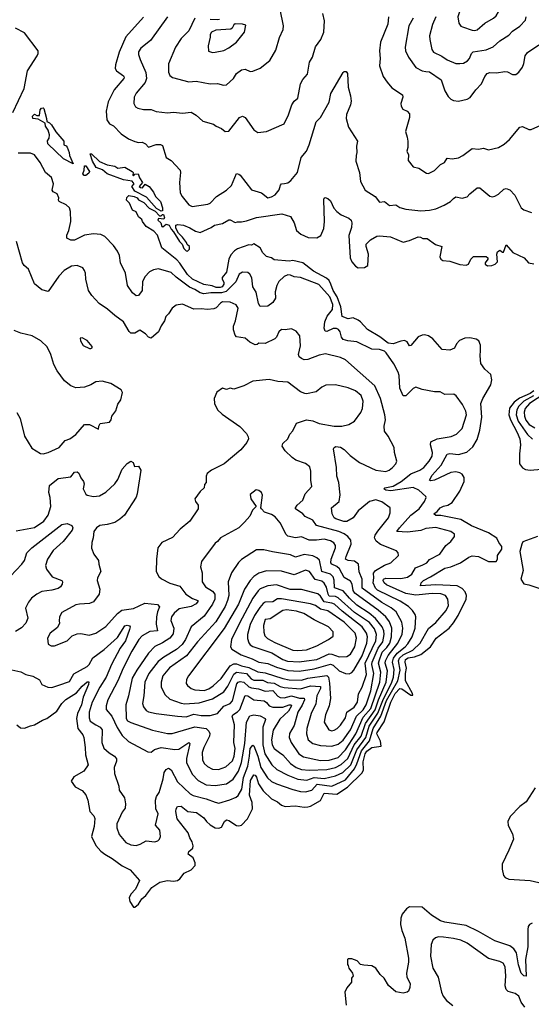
# Model space of a CAD drawing. Extents: x 1921360 to 2014538, y 768294 to 907744.
# Tile 112 of 256: x 1927788 to 1931865, y 801608 to 809453. Entities that reach past the tile are written whole.
import ezdxf

# ---------------------------------------------------------------- set-up
doc = ezdxf.new("R2010")
doc.units = 0

msp = doc.modelspace()

# ---------------------------------------------------------------- linework, layer by layer
at = {"layer": '0CON10XD'}
for points in [[(1931415, 809366), (1931435, 809372), (1931494.6, 809425.4), (1931565, 809464.3), (1931585, 809484), (1931602.9, 809515), (1931610.6, 809555), (1931607, 809647), (1931575, 809686.7), (1931555, 809700), (1931415, 809702.5), (1931358, 809682), (1931314.4, 809645), (1931303.2, 809546.8), (1931280, 809475), (1931287, 809427), (1931303, 809403), (1931315.9, 809395.9), (1931395, 809369.2), (1931415, 809366)], [(1928965, 809475.6), (1928831.3, 809288.7), (1928752.8, 809227.2), (1928733.7, 809196.3), (1928734.4, 809175), (1928747.8, 809135), (1928792.6, 809032.6), (1928799.5, 808985), (1928787.9, 808952.1), (1928715, 808869.2), (1928700.9, 808835), (1928696.7, 808785), (1928710.2, 808760.2), (1928729.4, 808749.4), (1928775, 808738.9), (1928835, 808738.6), (1928875, 808722.5), (1928965, 808710.8), (1929012.5, 808717.5), (1929085, 808708.9), (1929155, 808716), (1929195, 808693.8), (1929246.7, 808645), (1929331.4, 808621.4), (1929355, 808606.2), (1929395, 808587.5), (1929425, 808562), (1929455, 808564.3), (1929540, 808675), (1929565, 808684.2), (1929585, 808674), (1929655, 808575.6), (1929685, 808555.6), (1929755, 808562.5), (1929895.6, 808624.4), (1929929.2, 808695), (1929956.2, 808775), (1929976.1, 808803.9), (1930005, 808827.5), (1930025, 808942.5), (1930043.2, 808976.8), (1930081.7, 809018.3), (1930097.1, 809115), (1930121.4, 809155), (1930145, 809237.5), (1930187.1, 809295), (1930211.4, 809355), (1930218.5, 809445), (1930203.3, 809503.3)], [(1929412.3, 808932.3), (1929435, 808933.8), (1929491.2, 808985), (1929515, 809024), (1929555.8, 809054.2), (1929585, 809059.2), (1929625, 809040), (1929645, 809042), (1929703.2, 809066.8), (1929780.9, 809129.1), (1929828.6, 809211.4), (1929858.3, 809311.7), (1929886.7, 809375), (1929891.2, 809405), (1929864.3, 809534.3)], [(1928775, 809474.6), (1928635, 809317.2), (1928580.6, 809195), (1928550.8, 809095), (1928549.3, 809065), (1928559.2, 809045), (1928614.3, 809005), (1928620, 808995), (1928617.5, 808985), (1928540, 808895), (1928492.3, 808797.7), (1928476, 808725), (1928483.6, 808655), (1928505, 808622.5), (1928535, 808607.1), (1928597.5, 808545), (1928655, 808504.2), (1928706.1, 808483.9), (1928735, 808474.2), (1928765, 808477.1), (1928790, 808465), (1928815, 808438), (1928875, 808458.5), (1928908.9, 808458.9), (1928925, 808451.2), (1928956.2, 808355), (1928995, 808331.2), (1929068, 808255), (1929070.8, 808235), (1929061.1, 808155), (1929066.7, 808075), (1929082, 808045), (1929137.3, 807977.3), (1929162.5, 807965), (1929286.4, 807983.6), (1929305, 807992.5), (1929356.2, 808045), (1929436.7, 808095), (1929477, 808133), (1929515, 808226.7), (1929535, 808223.8), (1929545, 808214), (1929635, 808098.9), (1929714.2, 808074.2), (1929765, 808034.3), (1929795, 808040.8), (1929825, 808058.8), (1929855, 808096.7), (1929867.5, 808135), (1929875.6, 808144.4), (1929897.1, 808147.1), (1929925, 808154.2), (1929949.1, 808170.9), (1930000.8, 808235), (1930030.5, 808355), (1930072.9, 808405), (1930094.4, 808455), (1930151.3, 808638.7), (1930186.2, 808675), (1930254.4, 808795), (1930268, 808865), (1930365, 809033.3), (1930375, 809041.2), (1930390.7, 809040.7), (1930400, 809025), (1930405.6, 808915), (1930424.2, 808845.8), (1930428.6, 808805), (1930424.2, 808775), (1930391.7, 808698.3), (1930390, 808665), (1930408.3, 808598.3), (1930479.4, 808485), (1930471.5, 808445), (1930475.6, 808395.6), (1930470.8, 808370.8), (1930466, 808325), (1930495.6, 808235.6), (1930504.4, 808164.4), (1930541.2, 808095), (1930620, 808045), (1930655, 807998.8), (1930695, 808004.2), (1930735, 807974), (1930785, 807978.6), (1930817.1, 807957.1), (1930865, 807944.5), (1930985, 807930.9), (1931055, 807935.6), (1931103.8, 807946.2), (1931172, 807975), (1931222.5, 808005), (1931245, 808030), (1931265, 808041.9), (1931315, 808032.5), (1931355, 808041.2), (1931374.6, 808065.4), (1931435, 808114.3), (1931455, 808114.2), (1931535, 808046.7), (1931555, 808042.5), (1931575, 808046), (1931605, 808062.5), (1931647.7, 808102.3), (1931665, 808108.8), (1931695, 808098.8), (1931734.5, 808054.5), (1931785.6, 807955.6), (1931805, 807937.1), (1931866.6, 807916.6)], [(1929184.5, 809465.5), (1929135.6, 809365), (1929075.4, 809304.6), (1929029.4, 809235), (1928975, 809102.5), (1928974.6, 809035), (1928985, 809010), (1929005, 808992.5), (1929135, 808958.9), (1929195, 808963.5), (1929305, 808941.9), (1929365, 808945.6), (1929412.3, 808932.3)], [(1929381.1, 809455), (1929365, 809451), (1929305, 809453.7)], [(1930726, 809475), (1930722.3, 809417.7), (1930664.5, 809275), (1930655.7, 809205), (1930661.1, 809145), (1930655.7, 809085), (1930685, 809000), (1930717.5, 808955), (1930755, 808910), (1930838, 808855), (1930842, 808835), (1930826, 808785), (1930828, 808765), (1930841.7, 808741.7), (1930876.2, 808725), (1930893.6, 808703.6), (1930893.8, 808675), (1930861.7, 808561.7), (1930875, 808517.5), (1930882, 808485), (1930881.2, 808435), (1930873.8, 808405), (1930885.9, 808375.9), (1930885, 808332.5), (1930925, 808281.2), (1930969.5, 808269.5), (1931029.3, 808229.3), (1931045, 808228), (1931095, 808252), (1931141.7, 808298.3), (1931173.3, 808315), (1931195, 808350), (1931235, 808344.2), (1931285, 808354), (1931319.7, 808370.3), (1931395, 808427.5), (1931445, 808420.8), (1931485, 808428.5), (1931525, 808415.7), (1931604.5, 808435.5), (1931648.3, 808461.7), (1931691.7, 808498.3), (1931775, 808596.7), (1931795, 808602.5), (1931845, 808578.8), (1931865, 808578.8), (1931965, 808624)], [(1930922.7, 809465), (1930889.5, 809405), (1930860, 809235), (1930861.5, 809205), (1930885.6, 809155), (1930945, 809071.4), (1930995.4, 809045.4), (1931025, 809041.8), (1931055, 809037.1), (1931148.1, 808975), (1931175.9, 808885.9), (1931201.5, 808841.5), (1931225, 808820.8), (1931245, 808810), (1931285, 808803.3), (1931355, 808819.2), (1931377.8, 808832.2), (1931424.5, 808895.5), (1931468.3, 808941.7), (1931495, 809002), (1931514.6, 809025.4), (1931535, 809033.1), (1931589.3, 809030.7), (1931655, 809040.6), (1931675, 809037.1), (1931715, 809017.1), (1931743, 809017), (1931765, 809034), (1931795.6, 809075), (1931806.5, 809105), (1931815.6, 809165), (1931835, 809192.5), (1931925, 809254)], [(1931104.3, 809475), (1931077.5, 809415), (1931054.6, 809325.4), (1931055.6, 809295), (1931073.6, 809215), (1931085.7, 809195), (1931153.4, 809163.4), (1931195, 809132.3), (1931265, 809104.5)], [(1931265, 809104.5), (1931295, 809104.5), (1931325, 809108.2), (1931356.7, 809125), (1931373.5, 809145), (1931389.5, 809185), (1931402.8, 809197.2), (1931506.4, 809213.6), (1931561.7, 809238.3), (1931615.3, 809284.7), (1931685, 809330.8), (1931715, 809360.8), (1931775, 809402.2), (1931819.4, 809450.6), (1931824.4, 809475.6)], [(1927732.3, 808715), (1927824.7, 808905), (1927848.9, 809045), (1927927.5, 809165), (1927935.6, 809185), (1927934.2, 809205), (1927825, 809348.6), (1927754.6, 809384.6)], [(1929325, 809192), (1929345, 809194.3), (1929415, 809208.5), (1929455, 809228.1), (1929515.8, 809275), (1929579.1, 809355), (1929589.2, 809409.2), (1929565, 809418.8), (1929505, 809421.2), (1929495, 809413.3), (1929481.8, 809385), (1929471.5, 809378.5), (1929350.6, 809369.4), (1929317.5, 809355), (1929305.6, 809335), (1929306.5, 809315), (1929290.6, 809245), (1929293.3, 809203.3), (1929325, 809192)], [(1928215, 808304), (1928136, 808345), (1928011.2, 808465), (1928010.7, 808489.3), (1928021.7, 808508.3), (1928026.2, 808535), (1928013.6, 808573.6), (1927993.3, 808605), (1927990, 808630), (1927935, 808660), (1927892.5, 808665), (1927890, 808685), (1927905, 808700), (1927925, 808690), (1927945, 808690), (1927950, 808735), (1927961.7, 808748.3), (1927975, 808750), (1927980, 808745), (1928002.5, 808665), (1928003, 808643), (1928025, 808632.5), (1928042.5, 808615), (1928075, 808560), (1928140, 808485), (1928140, 808455), (1928158.3, 808448.3), (1928167, 808437), (1928182.5, 808395), (1928185, 808370), (1928215, 808304)], [(1927725, 804273.8), (1927797.3, 804257.3), (1927837.5, 804235), (1927892.7, 804222.7), (1927945, 804194.2), (1927965.7, 804155.7), (1928012.5, 804135), (1928045, 804131.9), (1928100.5, 804150.5), (1928185, 804181.4), (1928220, 804240), (1928325, 804299.6), (1928340.4, 804315), (1928370.3, 804369.7), (1928461.3, 804435), (1928568.3, 804531.7), (1928625, 804622.5), (1928645, 804630), (1928662.7, 804622.7), (1928667.5, 804615), (1928664.4, 804595), (1928631.3, 804505), (1928589.8, 804445), (1928518.4, 804315), (1928477.8, 804215), (1928425.5, 804134.5), (1928365, 804014.4), (1928341.9, 803935), (1928340.6, 803890.6), (1928348.9, 803865), (1928393.9, 803833.9), (1928430.5, 803815), (1928444, 803795), (1928441.8, 803695), (1928459.8, 803649.8), (1928500.4, 803610.4), (1928544.4, 803585), (1928559.5, 803565), (1928559.5, 803545), (1928540.9, 803495), (1928542.3, 803447.7), (1928578.8, 803345), (1928580, 803315), (1928623.9, 803253.9), (1928631.9, 803205), (1928628.9, 803171.1), (1928605, 803138), (1928561.9, 803045), (1928561.8, 803015), (1928579.8, 802959.8), (1928635, 802897.5), (1928675, 802878.9), (1928715.5, 802874.5), (1928747.2, 802882.8), (1928795, 802909.4), (1928865, 802901.4), (1928888.7, 802911.3), (1928901.2, 802925), (1928910, 802945), (1928904.2, 802995), (1928870.6, 803035), (1928892.5, 803125), (1928874.3, 803165), (1928871.4, 803235), (1928877.9, 803265), (1928900, 803295), (1928908.2, 803321.8), (1928931.8, 803405), (1928938.5, 803455), (1928955, 803480), (1928975, 803489.5), (1928995, 803477.5), (1929045, 803380.9), (1929147.5, 803285), (1929171.7, 803271.7), (1929275, 803246.2), (1929345, 803217.3), (1929375, 803211.8), (1929464, 803236), (1929512.4, 803257.6), (1929528.1, 803271.9), (1929557.7, 803322.3), (1929572.9, 803415), (1929606.1, 803505), (1929620.8, 803585), (1929624, 803645), (1929645, 803673.3), (1929655, 803666.7), (1929686.9, 803585), (1929708.8, 803495), (1929763.3, 803413.3), (1929795.8, 803384.2), (1929834.8, 803364.8), (1929965, 803319.2), (1930025, 803304.2), (1930065, 803301.7), (1930115, 803313.4), (1930157.7, 803362.3), (1930275, 803346.2), (1930385, 803395.6), (1930456.2, 803485), (1930476, 803524), (1930512.6, 803627.4), (1930575, 803706), (1930604.2, 803805.8), (1930665, 803904.2), (1930712.5, 804027.5), (1930800.6, 804185), (1930820.3, 804269.7), (1930808.1, 804345), (1930815.6, 804365), (1930845, 804391.3), (1930920.7, 804429.3), (1930979.3, 804485), (1931045, 804602.9), (1931105, 804649.2), (1931186.7, 804745), (1931205.4, 804785.4), (1931201.2, 804835), (1931182.2, 804865), (1931145, 804878), (1931075, 804882.4), (1930945, 804868.1), (1930865, 804882.4), (1930710.9, 804950.9), (1930691.9, 804965), (1930684.1, 804985.9), (1930688.2, 804995), (1930706, 805004), (1930825, 805000), (1930878.2, 805011.8), (1930912.7, 805035), (1930941.9, 805085), (1930999.7, 805110.3), (1931032.9, 805125), (1931055, 805152.5), (1931137.1, 805195), (1931185.4, 805265), (1931223.3, 805295), (1931254.2, 805335), (1931254, 805355), (1931225, 805374.3), (1931105, 805408.3), (1931025, 805398.8), (1930985, 805382.6), (1930879.6, 805370.4), (1930795, 805374.3), (1930815.4, 805405), (1930905.4, 805505), (1930971.5, 805555), (1931014.4, 805615), (1931027.5, 805645), (1931024.2, 805655), (1930969.1, 805705), (1930925, 805725.3), (1930745, 805700.6), (1930706.7, 805705), (1930691.2, 805715), (1930698, 805722), (1930765, 805737.1), (1930827.1, 805772.9), (1930905, 805835.8), (1930978.1, 805865), (1931007.7, 805885), (1931052.3, 805935), (1931074.7, 805975), (1931078.1, 806005), (1931062.4, 806065), (1931065, 806088.6), (1931115, 806114), (1931227.9, 806132.1), (1931268.9, 806151.1), (1931315, 806196.2), (1931349.1, 806305), (1931344.6, 806334.6), (1931317.4, 806387.4), (1931265.8, 806455.8), (1931248.8, 806468.8), (1931175, 806465.8), (1931137.9, 806487.9), (1931092.7, 806487.3), (1930995, 806507.5), (1930945, 806524.2), (1930925, 806514.2), (1930865, 806457.5), (1930845, 806456.2), (1930817, 806517), (1930811.1, 806618.9), (1930805, 806646.2), (1930770.5, 806710.5), (1930709.8, 806799.8), (1930695, 806813.1), (1930655, 806825.6), (1930595, 806826.9), (1930475, 806887.2), (1930404.1, 806894.1), (1930365, 806904.1), (1930352.5, 806922.5), (1930343.1, 806965), (1930327.5, 806985), (1930313, 806993), (1930285, 806994), (1930235, 806970), (1930222.5, 806972.5), (1930215.3, 806995.3), (1930221, 807045), (1930239.2, 807090.8), (1930280, 807145), (1930284, 807185), (1930259.4, 807245), (1930172.7, 807342.7), (1930025, 807400.3), (1929975, 807404.6), (1929945, 807419.1), (1929925, 807420.4), (1929895, 807406.2), (1929853.6, 807366.4), (1929836, 807335), (1929824.6, 807285), (1929826.1, 807235), (1929805, 807199.4), (1929765, 807171.4), (1929705, 807168.8), (1929692.1, 807192.1), (1929672.8, 807282.8), (1929646.9, 807325), (1929637.3, 807397.3), (1929621.2, 807425), (1929605, 807438), (1929565, 807440.6), (1929537.5, 807425), (1929511.1, 807365), (1929432.5, 807287.5), (1929395, 807276.1), (1929311.7, 807278.3), (1929255, 807268.8), (1929226.1, 807276.1), (1929185, 807302.8), (1929141.3, 807321.3), (1929035, 807401.5), (1928995, 807439.5), (1928895, 807468.2), (1928855, 807460), (1928822.9, 807445), (1928785.4, 807405), (1928766.9, 807365), (1928764, 807295), (1928735, 807256.7), (1928715, 807253.3), (1928685.7, 807275.7), (1928647.8, 807335), (1928630.5, 807435), (1928591.4, 807515), (1928582.9, 807575), (1928567.9, 807607.9), (1928536, 807655), (1928465.4, 807725.4), (1928435, 807742.9), (1928375, 807747.3), (1928305.6, 807735.6), (1928225, 807695.5), (1928195.6, 807695.6), (1928162.7, 807712.7), (1928163, 807737), (1928178.8, 807775), (1928195.8, 807845), (1928194, 807925), (1928183.8, 807955), (1928158.3, 807978.3), (1928102.5, 808005), (1928097.5, 808015), (1928100, 808035), (1928086, 808065), (1928055, 808081.4), (1928046.5, 808095), (1928058.2, 808145), (1928041.2, 808195), (1927993.8, 808235), (1927951.2, 808315), (1927905, 808375.6), (1927875, 808390), (1927775, 808388.9)], [(1928915, 807927.5), (1928878.8, 807948.8), (1928798.8, 808038.8), (1928706.1, 808086.1), (1928683, 808123), (1928700, 808145), (1928685, 808167.5), (1928615, 808176.7), (1928484.2, 808224.2), (1928447.5, 808257.5), (1928397.5, 808275), (1928367.5, 808325), (1928350, 808385), (1928360, 808385), (1928423.8, 808323.8), (1928485, 808297.5), (1928545, 808286), (1928570.5, 808270.5), (1928625, 808278.6), (1928683.8, 808245), (1928693.3, 808235), (1928690, 808215), (1928695, 808210), (1928706.4, 808223.6), (1928732.5, 808225), (1928742.9, 808192.9), (1928767.5, 808155), (1928740, 808125), (1928750, 808115), (1928766.7, 808113.3), (1928788.3, 808141.7), (1928819.2, 808125), (1928855, 808080), (1928870, 808045), (1928910, 808005), (1928925.7, 807955), (1928925, 807930), (1928915, 807927.5)], [(1928301.7, 808211.7), (1928292.5, 808225), (1928302.5, 808255), (1928305, 808290), (1928315, 808290), (1928343.3, 808245), (1928339.3, 808230.7), (1928315, 808212.5), (1928301.7, 808211.7)], [(1929796.1, 803246.1), (1929842.1, 803222.1), (1929875, 803194.3), (1929903.6, 803183.6), (1929985, 803189.6), (1930055, 803178.9), (1930085, 803180.4), (1930105, 803185.4), (1930185, 803230.7), (1930215, 803290.7), (1930315, 803281.3), (1930401.6, 803338.4), (1930517, 803453), (1930527.5, 803475), (1930525, 803540), (1930542.5, 803605), (1930555, 803626.2), (1930595, 803654.6), (1930670, 803665), (1930662.5, 803705), (1930635, 803763.3), (1930636.2, 803775), (1930692, 803858), (1930745.2, 804015), (1930780.5, 804085), (1930818.8, 804125), (1930832.8, 804122.8), (1930905, 804072), (1930920, 804070), (1930918.8, 804085), (1930862.7, 804185), (1930862.5, 804242.5), (1930869.8, 804285), (1930859.2, 804335), (1930862.4, 804355), (1930885, 804369.1), (1930935, 804376.8), (1930985, 804394.4), (1931062.2, 804455), (1931106.8, 804525), (1931210.4, 804605), (1931245, 804647.7), (1931282.9, 804705), (1931346.2, 804835), (1931349.3, 804865), (1931338.6, 804895), (1931315, 804921.8), (1931275, 804942), (1931105, 804950.8), (1930983.6, 804943.6), (1930987.6, 804965), (1931005, 804984.1), (1931060.9, 805015), (1931175, 805082.4), (1931225, 805094.3), (1931300.6, 805125), (1931368.8, 805171.2), (1931395, 805180.9), (1931445.3, 805175.3), (1931525, 805137.5), (1931585, 805137.5), (1931596.4, 805153.6), (1931596.7, 805185), (1931631.2, 805235), (1931631.2, 805255), (1931606.8, 805286.8), (1931591.1, 805321.1), (1931523.1, 805365), (1931389.2, 805419.2), (1931305, 805471.4), (1931145, 805503.8), (1931103.5, 805503.5), (1931088, 805515), (1931114.3, 805535), (1931138.8, 805565), (1931165, 805578.1), (1931201.4, 805585), (1931235, 805607.1), (1931295, 805695.4), (1931330.7, 805775), (1931329.5, 805805), (1931315, 805831.5), (1931295, 805843.7), (1931265, 805851.1), (1931224.5, 805845.5), (1931094.7, 805784.7), (1931065, 805780), (1931053.8, 805785), (1931074.1, 805825), (1931145.7, 805905), (1931195, 805990.9), (1931215, 805997.8), (1931285, 805989.2), (1931352.4, 806007.6), (1931400.5, 806049.5), (1931435, 806109.2), (1931456.3, 806183.7), (1931472.2, 806285), (1931464.4, 806395.6), (1931478.3, 806435), (1931543.5, 806545), (1931550, 806585), (1931543.5, 806625), (1931495, 806668.9), (1931462.1, 806715), (1931456.7, 806775), (1931461.2, 806818.8), (1931459.9, 806859.9), (1931446.1, 806895), (1931425, 806908.8), (1931375, 806919.3), (1931334.7, 806915.3), (1931294.1, 806895.9), (1931270.5, 806869.5), (1931253.1, 806835), (1931215, 806820), (1931155, 806825.8), (1931081.1, 806911.1), (1931045, 806933.8), (1931015, 806943.2), (1930995, 806940.3), (1930964.8, 806925.2), (1930905, 806858), (1930895, 806856), (1930876.2, 806886.2), (1930855, 806897.5), (1930825, 806893), (1930765, 806869.4), (1930725, 806875.7), (1930657.6, 806927.5), (1930561.2, 806985), (1930505.4, 807045), (1930485, 807057.9), (1930445, 807077.5), (1930405, 807070), (1930359.2, 807089.2), (1930348, 807165), (1930316.9, 807245), (1930286.6, 807295), (1930266.5, 807346.5), (1930254.2, 807374.2), (1930232.6, 807395), (1930128.9, 807448.9), (1930043.5, 807515), (1929965, 807535.9), (1929935, 807529.7), (1929815, 807540.6), (1929795, 807555.6), (1929755, 807567.1), (1929725, 807596.7), (1929705, 807636), (1929655, 807667.5), (1929635, 807657.5), (1929615, 807660), (1929525, 807627.5), (1929498.9, 807611.1), (1929470.8, 807579.2), (1929455.4, 807544.6), (1929435, 807442), (1929400.8, 807399.2), (1929400.8, 807385), (1929415, 807363.3), (1929415.3, 807345), (1929400.5, 807325), (1929385, 807319.4), (1929355, 807319.2), (1929322, 807332), (1929255, 807344), (1929164.3, 807385), (1929125, 807424.4), (1929063.6, 807513.6), (1929039.7, 807539.7), (1928920, 807635), (1928887.3, 807737.3), (1928857.9, 807767.9), (1928796.7, 807805), (1928767.5, 807845), (1928762.5, 807862.5), (1928733.9, 807883.9), (1928715, 807922.5), (1928687, 807937), (1928662.5, 807992.5), (1928640, 808015), (1928643, 808037), (1928658.3, 808051.7), (1928700, 808045), (1928723, 808033), (1928735, 808017.5), (1928776.4, 807996.4), (1928820.7, 807950.7), (1928866.7, 807926.7), (1928901.7, 807891.7), (1928915, 807890), (1928925, 807900), (1928935, 807900), (1928943.3, 807875), (1928936.4, 807863.6), (1928895, 807870), (1928890, 807855), (1928912.5, 807835), (1928920, 807805), (1928928.3, 807801.7), (1928956.4, 807823.6), (1928980, 807815), (1928993.9, 807783.9), (1929014.2, 807764.2), (1929062.5, 807685), (1929083.6, 807663.6), (1929095, 807630), (1929115, 807612.5), (1929125, 807610), (1929140, 807625), (1929140, 807645), (1929121.7, 807661.7), (1929117, 807677), (1929085, 807720), (1929053, 807753), (1929033, 807793), (1929033.6, 807816.4), (1929047.5, 807822.5), (1929092.5, 807815), (1929143.3, 807795), (1929188, 807768), (1929225, 807758.8), (1929313, 807797), (1929340, 807815), (1929405, 807830.8), (1929455, 807858.1), (1929465, 807858.9), (1929505, 807838), (1929525, 807843.8), (1929555, 807842.2), (1929595, 807849.6), (1929675, 807877.7), (1929876, 807906), (1929945, 807884), (1929975, 807833.8), (1929995, 807773.3), (1930027.5, 807745), (1930088, 807718), (1930156.7, 807715), (1930189.2, 807735), (1930211.4, 807788.6), (1930218.5, 807845), (1930212.2, 808017.8), (1930215, 808032.5), (1930223.8, 808036.2), (1930245, 808029.2), (1930265, 808010.8), (1930291.6, 807951.6), (1930315, 807924.5), (1930349.5, 807899.5), (1930412, 807872), (1930429.2, 807855), (1930435.7, 807834.3), (1930431.7, 807798.3), (1930410.6, 807735), (1930421.8, 807555), (1930435, 807524.5), (1930465, 807488.9), (1930485, 807477.3), (1930535, 807479.2), (1930562.5, 807495), (1930568.8, 807585), (1930548.8, 807645), (1930548.9, 807665), (1930585, 807700.6), (1930635, 807728.9), (1930655, 807732.5), (1930743.6, 807723.6), (1930845, 807682), (1930895.7, 807694.3), (1930965, 807722.5), (1930981.7, 807721.7), (1931000.7, 807710.7), (1931035, 807708.8), (1931101.7, 807661.7), (1931152.5, 807645), (1931136.2, 807565), (1931144.2, 807544.2), (1931160, 807535), (1931215, 807530.5), (1931295, 807503.8), (1931345, 807497.1), (1931365, 807504.2), (1931383.8, 807545), (1931405, 807566.2), (1931505, 807567.5), (1931520, 807555), (1931520, 807545), (1931497.5, 807515), (1931497.5, 807505), (1931515, 807492), (1931550, 807495), (1931576.2, 807505), (1931596.2, 807525), (1931590, 807585), (1931596.7, 807605), (1931615, 807616.7), (1931635, 807600), (1931645, 807600), (1931665, 807660), (1931719.2, 807599.2), (1931807.5, 807555), (1931842.5, 807515), (1931885, 807507.5)], [(1927759.7, 805380.3), (1927905, 805406.7), (1927981.5, 805458.5), (1928015.4, 805505), (1928036.1, 805575), (1928031.8, 805645), (1928020.7, 805685), (1928025, 805741.2), (1928095, 805798.9), (1928195, 805811.9), (1928225, 805849.4), (1928245, 805850.6), (1928259.1, 805839.1), (1928275, 805803.3), (1928297.5, 805775), (1928300.6, 805755), (1928294.4, 805715), (1928315, 805674), (1928325.6, 805665.6), (1928375, 805652.9), (1928425, 805658.6), (1928475, 805688.6), (1928545.3, 805754.7), (1928569.3, 805790.7), (1928605, 805872.5), (1928645, 805917.5), (1928675, 805936.2), (1928693.3, 805925), (1928703.6, 805893.6), (1928735, 805896.7), (1928752.9, 805865), (1928724.2, 805675), (1928715, 805650), (1928622.1, 805505), (1928587.2, 805472.8), (1928545, 805447.1), (1928485, 805430), (1928427.6, 805422.4), (1928401.4, 805405), (1928380, 805375), (1928374.3, 805325.7), (1928362, 805288), (1928361.5, 805241.5), (1928379.2, 805195), (1928417.1, 805145), (1928418.6, 805115), (1928435.7, 805055.7), (1928409.2, 805005), (1928405.8, 804985), (1928425.7, 804915), (1928420.8, 804875), (1928375.9, 804814.1), (1928345, 804800.8), (1928265, 804797.5), (1928235, 804790), (1928125, 804730), (1928104.6, 804695.4), (1928102.7, 804662.7), (1928104, 804645), (1928090.5, 804609.5), (1928032, 804565), (1928008.8, 804525), (1928015, 804477.5), (1928040, 804465), (1928065, 804463.8), (1928165, 804504.2), (1928205.6, 804544.4), (1928245, 804559.2), (1928275, 804562.5), (1928341.7, 804548.3), (1928395, 804565.8), (1928475, 804617.5), (1928567.2, 804722.8), (1928601.2, 804748.8), (1928695, 804760.8), (1928785, 804803.9), (1928885, 804792.5), (1928901.4, 804775), (1928885.4, 804735), (1928877.9, 804695), (1928876.2, 804636.2), (1928885.5, 804585), (1928825, 804577.4), (1928765, 804543.2), (1928738.2, 804515), (1928681.9, 804421.9), (1928613.2, 804286.8), (1928570, 804185), (1928491.6, 804035), (1928476.8, 803985), (1928478.2, 803958.2), (1928522.7, 803902.7), (1928563.6, 803813.6), (1928605, 803750), (1928655, 803702.5), (1928809.1, 803619.1), (1928835, 803617.5), (1928861.9, 803638.1), (1928915, 803653.6), (1929025, 803639.1), (1929055, 803642.1), (1929135, 803694.3), (1929143.1, 803685), (1929142.2, 803672.2), (1929116.5, 803566.5), (1929117.2, 803535), (1929162.4, 803442.4), (1929211, 803391), (1929275, 803357.9), (1929345, 803350.3), (1929435, 803365.3), (1929488.5, 803401.5), (1929532, 803465), (1929555.7, 803535), (1929581.7, 803685), (1929594.4, 803855.6), (1929623.1, 803906.9), (1929655.3, 803915.3), (1929705, 803907.1), (1929745.3, 803885.3), (1929748.2, 803878.2), (1929724.8, 803815), (1929725, 803676.2), (1929741.1, 803605), (1929798, 803515), (1929838.2, 803478.2), (1929924.5, 803434.5), (1930005, 803403), (1930077, 803393), (1930135, 803416), (1930215, 803408.2), (1930305, 803427.7), (1930364.3, 803455.7), (1930427, 803515), (1930475, 803636.9), (1930547, 803733), (1930573.2, 803825), (1930642.5, 803927.5), (1930680.8, 804029.2), (1930754.4, 804175), (1930766.3, 804215), (1930773.1, 804275), (1930759.8, 804335), (1930767, 804365), (1930795.5, 804405), (1930859, 804455), (1930880.6, 804479.4), (1930916.2, 804535), (1930938.9, 804605), (1930946.4, 804695), (1930940.5, 804715), (1930919.5, 804745), (1930887.3, 804777.3), (1930820.7, 804820.7), (1930639, 804909), (1930623.3, 804925), (1930605.2, 804965), (1930611.2, 805005), (1930608, 805042), (1930624.5, 805065), (1930695, 805106.8), (1930745.8, 805125), (1930807.1, 805185), (1930804.3, 805204.3), (1930790.5, 805220.5), (1930662.7, 805272.7), (1930628.8, 805298.8), (1930616.1, 805325), (1930620.9, 805345), (1930641.7, 805378.3), (1930727.3, 805485), (1930739.4, 805525), (1930740, 805565), (1930675, 805612.1), (1930625, 805628.9), (1930575, 805615.4), (1930513.5, 805565), (1930485, 805540.5), (1930445.6, 805485), (1930394.7, 805455.3), (1930371.2, 805455), (1930307.5, 805475), (1930294.4, 805485), (1930278.6, 805515), (1930272.9, 805565), (1930333.1, 805615), (1930342, 805668), (1930331.4, 805765), (1930316.2, 805815), (1930311.8, 805885), (1930289.2, 806035), (1930294.4, 806045.6), (1930308.1, 806051.9), (1930345, 806047.1), (1930375, 806029.5), (1930421.9, 805981.9), (1930495.8, 805925), (1930625, 805864.3), (1930705, 805854.5), (1930732, 805865), (1930759.2, 805885), (1930786, 805915), (1930793.8, 805935), (1930776, 806005), (1930772.5, 806045), (1930725.8, 806135), (1930695.8, 806175), (1930694, 806215), (1930702.9, 806265), (1930697.8, 806305), (1930664.1, 806434.1), (1930618.2, 806535), (1930385, 806744.3), (1930345, 806761.1), (1930225, 806790), (1930175, 806780), (1930085, 806744.5), (1930055, 806744.3), (1930033, 806753), (1930015.8, 806765.8), (1930009.2, 806785), (1930025.9, 806855), (1930020, 806935), (1929992.5, 806972.5), (1929955, 806990.5), (1929905, 806982.9), (1929875, 806985.6), (1929852.9, 806967.1), (1929834.4, 806925), (1929820.2, 806909.8), (1929745, 806872.9), (1929695, 806876.2), (1929680, 806865), (1929665, 806864), (1929622.5, 806885), (1929585, 806916.2), (1929516.7, 806926.7), (1929505, 806940), (1929491.8, 806981.8), (1929491.7, 807011.7), (1929508.7, 807055), (1929529.6, 807155), (1929512.6, 807182.6), (1929465, 807202.3), (1929404.7, 807205.3), (1929387.1, 807195), (1929353, 807157), (1929335, 807148.9), (1929285, 807143.3), (1929235, 807149.6), (1929175, 807148.1), (1929085, 807185.6), (1929035, 807178.8), (1929004.3, 807155.7), (1928975, 807110), (1928952.7, 807087.3), (1928942.5, 807055), (1928915.7, 807015), (1928895, 806966.2), (1928835, 806916.2), (1928815, 806923.8), (1928790.3, 806950.3), (1928745, 806978.8), (1928705, 806956), (1928675, 806956), (1928660.2, 806970.2), (1928615, 807046.2), (1928545.7, 807095.7), (1928487.6, 807147.6), (1928422.1, 807192.1), (1928362, 807255), (1928335.9, 807295.9), (1928315.8, 807385), (1928312.5, 807435), (1928304.2, 807454.2), (1928290, 807475), (1928245, 807496), (1928201.2, 807488.8), (1928141.2, 807455), (1928099.7, 807410.3), (1928015, 807288.8), (1927965, 807300), (1927905, 807348), (1927857.8, 807465), (1927822.5, 807495), (1927809.4, 807515), (1927763.8, 807685)], [(1927975, 805994.2), (1928015, 806005.7), (1928102, 806045), (1928150.9, 806099.1), (1928186.7, 806115), (1928235, 806148.8), (1928305, 806226.7), (1928345, 806226.7), (1928415, 806190), (1928417.5, 806215), (1928430, 806235), (1928505, 806247.5), (1928516.2, 806265), (1928523.3, 806295), (1928553.6, 806336.4), (1928569.3, 806390.7), (1928593.3, 806425), (1928607, 806483), (1928597.5, 806505), (1928515, 806553.8), (1928445, 806573.3), (1928395, 806567.5), (1928355, 806543.3), (1928305, 806526), (1928235, 806520.8), (1928195, 806535.6), (1928146.4, 806575), (1928085.5, 806655), (1928060, 806705), (1928036.5, 806785), (1928006.6, 806846.6), (1927955.4, 806895.4), (1927887.5, 806935), (1927796.1, 806956.1), (1927745, 806976.7)], [(1928355, 806832.5), (1928365, 806840), (1928365, 806850), (1928325, 806897.5), (1928285, 806917.5), (1928270, 806915), (1928272.5, 806895), (1928295, 806857.5), (1928343, 806833), (1928355, 806832.5)], [(1930095, 803474.8), (1930235, 803479.4), (1930305, 803495.8), (1930351, 803519), (1930402.2, 803567.8), (1930452.8, 803675), (1930508.7, 803745), (1930544.3, 803845), (1930621.6, 803955), (1930647.7, 804035), (1930709, 804175), (1930720.6, 804265), (1930701.4, 804325), (1930704.3, 804345), (1930723.4, 804386.6), (1930801.1, 804485), (1930835, 804557.1), (1930841, 804605), (1930832.5, 804652.5), (1930788.4, 804735), (1930747.6, 804767.6), (1930675, 804808.3), (1930518.6, 804925), (1930516.1, 804995), (1930494.2, 805055), (1930487.8, 805115), (1930455, 805138.2), (1930405, 805143.2), (1930385.6, 805155), (1930388.7, 805175), (1930430, 805275), (1930425.8, 805305), (1930403.7, 805335), (1930375, 805356.3), (1930332.5, 805375), (1930153.7, 805423.7), (1930125, 805466.9), (1930062.5, 805495), (1930043.8, 805515), (1929985.6, 805555), (1929985.6, 805565), (1929999.1, 805585), (1930044.8, 805625.2), (1930063.5, 805675), (1930117.5, 805735), (1930108.1, 805785), (1930108.9, 805855), (1930099.7, 805889.7), (1930066.3, 805916.3), (1929990, 805945), (1929958.8, 805965), (1929905, 806018.8), (1929880, 806055), (1929884.4, 806075.6), (1929925, 806112.5), (1929940.3, 806149.7), (1929965, 806177.5), (1929995, 806237.5), (1930075, 806265.8), (1930125, 806257.5), (1930175.7, 806235.7), (1930295, 806213.8), (1930356.1, 806213.9), (1930411.7, 806228.3), (1930455.3, 806254.7), (1930507.6, 806322.4), (1930520, 806355), (1930524.7, 806415), (1930508.3, 806458.3), (1930465, 806497.1), (1930405, 806520), (1930305, 806544.5), (1930227.7, 806542.3), (1930195, 806526), (1930152.1, 806487.9), (1930075, 806472.5), (1930060, 806475), (1930025, 806488.8), (1929925, 806564.4), (1929845, 806571.8), (1929775, 806587.3), (1929645, 806574.4), (1929574.3, 806535.7), (1929495, 806510), (1929465, 806516.7), (1929435, 806506.7), (1929403.9, 806516.1), (1929360, 806485), (1929336.7, 806435), (1929340, 806395), (1929363.3, 806345), (1929401.2, 806311.2), (1929541.7, 806211.7), (1929595, 806156.2), (1929609.7, 806129.7), (1929610.6, 806115), (1929598.1, 806085), (1929551.4, 806025), (1929418, 805915), (1929316.3, 805863.7), (1929282.6, 805837.4), (1929273.5, 805816.5), (1929274.2, 805765.8), (1929260.6, 805749.4), (1929257.9, 805722.1), (1929227.2, 805692.8), (1929183.8, 805635), (1929188, 805615), (1929210, 805585), (1929210, 805555), (1929145, 805458.8), (1929067.3, 805392.7), (1929005, 805327.5), (1928921.2, 805288.8), (1928888.8, 805245), (1928878.8, 805155), (1928876.4, 805056.4), (1928896.4, 805016.4), (1928917.3, 804997.3), (1928984.4, 804964.4), (1929065, 804939.4), (1929110.9, 804875), (1929165, 804840.3), (1929206.5, 804826.5), (1929208.8, 804818.8), (1929195, 804799.3), (1929155, 804778.6), (1929059.7, 804760.3), (1929020, 804725), (1928998.7, 804695), (1928992.2, 804665), (1929015.8, 804605), (1929009.9, 804560.1), (1928985.6, 804524.4), (1928925, 804489.1), (1928865, 804458.5), (1928813.6, 804406.4), (1928720.5, 804269.5), (1928685, 804206.5), (1928655.3, 804065), (1928633.4, 803995), (1928635.3, 803885), (1928647.6, 803867.6), (1928675, 803852.8), (1928847.4, 803792.6), (1928965, 803766.7), (1929003, 803767), (1929185, 803819.4), (1929275, 803806.9), (1929295.4, 803785), (1929303.8, 803765), (1929300.4, 803745), (1929256.1, 803655), (1929242.8, 803615), (1929244.6, 803555), (1929257.5, 803527.5), (1929285, 803503.6), (1929325, 803482.1), (1929371.5, 803478.5), (1929431, 803499), (1929485, 803549.1), (1929498.3, 803585), (1929505.7, 803645), (1929495.3, 803695.3), (1929499.6, 803835), (1929481.2, 803905), (1929486.2, 803915), (1929525, 803937.1), (1929542.1, 803957.9), (1929585, 804068.2), (1929605, 804065.2), (1929655.2, 804035.2), (1929735.7, 804025), (1929754, 804014), (1929776.4, 803986.4), (1929805.5, 803975.5), (1929885, 803974.8), (1929935, 803995.2), (1929952.5, 803995), (1929953.2, 803985), (1929931, 803945), (1929860.2, 803879.8), (1929807.6, 803792.4), (1929794.3, 803715), (1929798.9, 803675), (1929815.2, 803645.2), (1929858.9, 803615), (1929884.8, 803594.8), (1929945, 803526.8), (1929991.8, 803495), (1930035, 803479.6), (1930095, 803474.8)], [(1931886, 806495), (1931855, 806473.9), (1931771.1, 806438.9), (1931728, 806405), (1931692.4, 806357.6), (1931687.1, 806305), (1931698.5, 806265), (1931754, 806165), (1931774.1, 806115), (1931780, 806065), (1931770.9, 805995), (1931770, 805915), (1931795, 805881.4), (1931820, 805870), (1931855, 805864.6), (1931947.6, 805872.4)], [(1931883, 806457), (1931805.7, 806415), (1931765.4, 806375), (1931749.2, 806345), (1931745.2, 806305), (1931760.4, 806255), (1931835, 806146.9), (1931875, 806109.7)], [(1931973.3, 806475), (1931850, 806395), (1931817.1, 806355), (1931808.7, 806325), (1931811, 806295), (1931822.3, 806262.3), (1931847.6, 806227.6), (1931892.2, 806202.2)], [(1927764.6, 806324.6), (1927791.1, 806275), (1927825.4, 806135), (1927885, 806040), (1927955, 805998), (1927975, 805994.2)], [(1930185, 803551), (1930255, 803553.3), (1930325, 803575.2), (1930385, 803636.8), (1930465.8, 803764.2), (1930525.9, 803895), (1930585.5, 803965), (1930657.7, 804175), (1930664.9, 804255), (1930648.4, 804325), (1930651.9, 804345), (1930677.1, 804412.9), (1930715, 804450), (1930739.1, 804485), (1930751.1, 804535), (1930754, 804605), (1930734, 804655), (1930706.8, 804695), (1930645, 804749.6), (1930459.1, 804885), (1930446.7, 804905), (1930436.9, 804956.9), (1930425, 804980.4), (1930375, 805008.2), (1930336.7, 805076.7), (1930315, 805096.1), (1930274.8, 805114.8), (1930267.6, 805125), (1930270.9, 805155), (1930304.7, 805245), (1930303.9, 805265), (1930291.2, 805285), (1930265, 805301.4), (1930215, 805313.4), (1930154.7, 805305.3), (1930095, 805305.9), (1930035, 805331.8), (1929985, 805323.8), (1929925, 805337.3), (1929912, 805352), (1929865, 805444.2), (1929825, 805491.4), (1929795, 805511.2), (1929738.9, 805528.9), (1929713.8, 805555), (1929710, 805565), (1929724, 805665), (1929715, 805686.7), (1929695, 805701.2), (1929672.3, 805707.7), (1929625, 805670), (1929629.2, 805635), (1929672.5, 805575), (1929642.5, 805545), (1929621.7, 805498.3), (1929579.2, 805450.8), (1929535, 805404.4), (1929389.2, 805325), (1929365.4, 805294.6), (1929345, 805281.2), (1929238.2, 805135), (1929229.5, 805095), (1929242.5, 805045), (1929241.5, 804975), (1929267.8, 804935), (1929325, 804900), (1929342, 804875), (1929341.9, 804835), (1929324, 804796), (1929259.3, 804700.7), (1929153.8, 804616.2), (1929109.2, 804515), (1929082.4, 804475), (1929036.9, 804435), (1928936.2, 804373.8), (1928891.8, 804338.2), (1928816.4, 804245), (1928784.4, 804175.6), (1928776.7, 804065), (1928766.2, 804005), (1928775, 803977.5), (1928795, 803948.6), (1928815, 803938.2), (1928875, 803923.9), (1929044.8, 803904.8), (1929115, 803899.7), (1929175, 803918.5), (1929235, 803909.7), (1929305, 803910.3), (1929365, 803924.6), (1929415, 803983.1), (1929464.1, 804005.9), (1929483.5, 804025), (1929519.1, 804160.9), (1929528.2, 804175), (1929545, 804181), (1929575, 804174.4), (1929615, 804137.2), (1929635, 804129), (1929692.4, 804122.4), (1929745, 804102.1), (1929805, 804107.3), (1929844, 804064), (1929865, 804052), (1929895, 804049), (1929955, 804066.1), (1930017.5, 804047.5), (1930055, 804047.8), (1930058.4, 804035), (1930039.8, 803990.2), (1930004.8, 803935), (1929975, 803829.2), (1929938.5, 803765), (1929936.9, 803735), (1929952.3, 803695), (1930013.2, 803605), (1930049, 803579), (1930185, 803551)], [(1927715, 805018.6), (1927804.5, 805115), (1927826.2, 805145), (1927846.2, 805205), (1927885.4, 805245), (1928125, 805431.2), (1928165, 805440), (1928204.1, 805424.1), (1928211.2, 805405), (1928206, 805385), (1928134.3, 805295), (1928054.8, 805225.2), (1928010.6, 805155), (1927994.7, 805105), (1928000.4, 805075), (1928048, 805015), (1928123.8, 804985), (1928129.2, 804975), (1928125.5, 804955), (1928114.4, 804935), (1928095, 804920.9), (1928045, 804907.2), (1927964.1, 804895.9), (1927925, 804876.8), (1927881.3, 804845), (1927857.5, 804812.5), (1927834.7, 804765), (1927852.7, 804685), (1927837.8, 804645), (1927803.6, 804606.4), (1927755, 804577.3)], [(1931915, 805334.7), (1931798.3, 805291.7), (1931788.6, 805275), (1931774, 805215), (1931799.4, 805065), (1931783.1, 804995), (1931805, 804958), (1931845, 804950), (1932013.3, 804895)], [(1930275, 803664.6), (1930325, 803681.1), (1930365, 803713.2), (1930425, 803794.7), (1930472, 803905), (1930524.1, 803955), (1930550.3, 803995), (1930587.1, 804105), (1930611.7, 804245), (1930595.7, 804315), (1930597.4, 804335), (1930645, 804444.8), (1930683.3, 804495), (1930693.4, 804555), (1930689.7, 804585), (1930677.1, 804615), (1930623, 804683), (1930573.8, 804723.8), (1930475, 804789.6), (1930415.6, 804845), (1930365, 804903.3), (1930296, 804926), (1930293.2, 804986.8), (1930285.2, 805015), (1930265.7, 805035.7), (1930197.2, 805057.2), (1930176.2, 805146.2), (1930156.5, 805166.5), (1930125, 805181.8), (1930055, 805191.9), (1929985, 805170.8), (1929945, 805190), (1929802.8, 805212.8), (1929735, 805230.5), (1929675, 805228.1), (1929555, 805152.9), (1929530.9, 805129.1), (1929475.6, 805045), (1929448.8, 804975), (1929453.8, 804865), (1929444.7, 804825), (1929425, 804778.5), (1929350.8, 804655), (1929203.8, 804496.2), (1929116.1, 804383.9), (1928982.2, 804287.8), (1928929.6, 804225), (1928915.5, 804175), (1928916.5, 804135), (1928946.7, 804075), (1928985, 804040), (1929075, 804006.8), (1929105, 804001.4), (1929218.9, 804011.1), (1929325, 804041.6), (1929415, 804096.8), (1929447.8, 804142.2), (1929495, 804239.5), (1929515, 804254.2), (1929596, 804245), (1929632.3, 804202.3), (1929655, 804190.7), (1929725, 804191.1), (1929762.7, 804172.7), (1929815, 804167), (1929865, 804139), (1929895, 804131), (1930025, 804121.7), (1930105, 804144.5), (1930185, 804140.5), (1930186.5, 804125), (1930154.8, 804065), (1930148.2, 804001.8), (1930111.4, 803925), (1930075.8, 803805), (1930072.6, 803762.6), (1930088.2, 803715), (1930124.8, 803684.8), (1930185, 803669.4), (1930275, 803664.6)], [(1930275, 803786.7), (1930295, 803791.2), (1930317.8, 803805), (1930345, 803832.9), (1930385, 803890.8), (1930396, 803935), (1930453.2, 803975), (1930479.2, 804015), (1930487.5, 804082.5), (1930516.2, 804133.8), (1930551, 804235), (1930542, 804325), (1930625.5, 804505), (1930631.7, 804555), (1930615, 804599.4), (1930575, 804649), (1930455, 804730.5), (1930326.9, 804846.9), (1930305, 804856.4), (1930255, 804859.4), (1930245.8, 804875), (1930232.1, 804932.1), (1930214.8, 804964.8), (1930195, 804978.6), (1930143.7, 804993.7), (1930097.5, 805057.5), (1930065, 805067.8), (1929975, 805031.3), (1929875, 805058), (1929755, 805062.8), (1929695, 805042.1), (1929654.3, 805015.7), (1929624.4, 804985.6), (1929580.7, 804915), (1929531.2, 804795), (1929417, 804603), (1929134.4, 804225.6), (1929117.3, 804195), (1929114.6, 804165), (1929125, 804147.1), (1929154.2, 804124.2), (1929183.7, 804113.7), (1929257.1, 804107.1), (1929295, 804120.7), (1929329.2, 804145), (1929394.7, 804205), (1929465.1, 804304.9), (1929495, 804320.7), (1929515, 804320.2), (1929555, 804304.5), (1929615, 804292.1), (1929685, 804257), (1929745, 804249.7), (1929884.8, 804204.8), (1929935, 804194.5), (1930035, 804191.6), (1930085, 804206.1), (1930235, 804229), (1930247.8, 804215), (1930257.8, 804167.8), (1930266.2, 804045), (1930253.6, 803986.3), (1930224.6, 803915), (1930215.6, 803855), (1930252.5, 803795), (1930275, 803786.7)], [(1930415, 804241.9), (1930435, 804251.4), (1930450.3, 804269.7), (1930517.1, 804385), (1930553.3, 804485), (1930559, 804535), (1930552.7, 804565), (1930516.6, 804616.7), (1930359.2, 804739.2), (1930296.8, 804795), (1930275, 804804.6), (1930213.4, 804815), (1930185, 804860), (1930165, 804878.4), (1930035, 804912.5), (1929942.7, 804912.7), (1929835, 804949.5), (1929765, 804943.3), (1929705, 804918.4), (1929687.8, 804902.2), (1929646.9, 804845), (1929541, 804645), (1929476.8, 804515), (1929467.5, 804455), (1929478.9, 804438.9), (1929553.4, 804393.4), (1929641, 804361), (1929695, 804333.8), (1929765, 804324.3), (1929835, 804293.6), (1929925, 804267.7), (1930015, 804263.7), (1930135, 804280), (1930265, 804318.5), (1930285, 804310.2), (1930335, 804264), (1930385, 804244.4), (1930415, 804241.9)], [(1930015, 804338), (1930075, 804343.7), (1930155, 804356.1), (1930255, 804400.2), (1930275, 804398.6), (1930335, 804375.8), (1930395, 804378.9), (1930425, 804397.5), (1930459.2, 804455), (1930471.7, 804525), (1930460.3, 804565), (1930375, 804652.8), (1930245, 804743.3), (1930185, 804756.6), (1930145.1, 804785.1), (1930105, 804799.8), (1929875, 804839.4), (1929841.4, 804838.6), (1929805, 804814), (1929745, 804811), (1929728.5, 804801.5), (1929700.6, 804769.4), (1929658.5, 804705), (1929625.2, 804635), (1929604.4, 804555.6), (1929603.7, 804523.7), (1929615, 804489.2), (1929625, 804472.3), (1929645, 804459.7), (1929797.9, 804407.9), (1929885, 804356.2), (1929923.3, 804343.3), (1930015, 804338)], [(1930005, 804426.3), (1930075, 804433.7), (1930155, 804464.1), (1930250, 804515), (1930287.6, 804542.4), (1930285.7, 804575), (1930250, 804615), (1930135, 804670.7), (1930053.2, 804723.2), (1929995, 804740.2), (1929915, 804751), (1929885, 804744.8), (1929785, 804680.7), (1929743.6, 804675), (1929731.9, 804625), (1929732.9, 804572.9), (1929742.3, 804545), (1929763.6, 804523.6), (1929822, 804492), (1929965, 804430), (1930005, 804426.3)], [(1927765, 803834), (1927795, 803811.2), (1927825, 803807.5), (1927875, 803828.1), (1927905, 803833.8), (1927968.9, 803871.1), (1928005.2, 803884.8), (1928045, 803913.4), (1928085, 803943.1), (1928123.8, 804005), (1928155, 804036.1), (1928239.4, 804090.6), (1928285, 804142.5), (1928325, 804176.7), (1928338.1, 804178.1), (1928335.3, 804155), (1928293.5, 804056.5), (1928279.8, 803995), (1928247.4, 803925), (1928239.8, 803885), (1928250.3, 803805), (1928291.5, 803755), (1928299.6, 803735), (1928310.7, 803655), (1928311.2, 803595), (1928334.6, 803515), (1928300, 803465), (1928218.6, 803421.4), (1928198.8, 803385), (1928231.2, 803341.2), (1928285, 803312.5), (1928316.4, 803276.4), (1928330.5, 803235), (1928345.7, 803145), (1928379.8, 803109.8), (1928388, 803088), (1928382.5, 803025), (1928360, 802945), (1928393.7, 802873.7), (1928435, 802829.4), (1928466.9, 802805), (1928525, 802770.4), (1928605, 802710), (1928668.5, 802678.5), (1928743.8, 802595), (1928712, 802525), (1928675, 802486), (1928660.6, 802455), (1928666.6, 802426.6), (1928695, 802381.2), (1928705, 802381.2), (1928735, 802406), (1928762.7, 802447.3), (1928794, 802475), (1928841.1, 802538.9), (1928905, 802581.9), (1928965, 802594.4), (1929015, 802588.1), (1929045.4, 802594.6), (1929065, 802607.5), (1929098.2, 802651.8), (1929155, 802678.8), (1929186, 802715), (1929187.1, 802735), (1929170, 802775), (1929131.2, 802805), (1929136.2, 802825), (1929167.4, 802852.6), (1929169.7, 802870.3), (1929163, 802903), (1929143.6, 802935), (1929130.4, 802975), (1929043.1, 803085), (1929032.5, 803145), (1929035.4, 803164.6), (1929046.7, 803183.3), (1929075, 803185.5), (1929128.8, 803145), (1929196.3, 803136.3), (1929256.2, 803095), (1929276.8, 803065), (1929305, 803038.5), (1929345, 803014.6), (1929375, 803010.8), (1929395, 803018.9), (1929419.6, 803065), (1929435, 803077.3), (1929455, 803072), (1929515, 803031.8), (1929535, 803028.9), (1929555, 803034.2), (1929604.7, 803085.3), (1929643.1, 803165), (1929641.2, 803215), (1929620.2, 803275), (1929628.2, 803391.8), (1929655, 803435.5), (1929665, 803433.3), (1929675, 803418.1), (1929692.4, 803365), (1929729, 803309), (1929796.1, 803246.1)], [(1931896.4, 803333.6), (1931825, 803220.6), (1931775, 803182.9), (1931696, 803105), (1931679.4, 803065), (1931682, 803032), (1931715.5, 802965), (1931723.3, 802925), (1931687.5, 802835), (1931632, 802725), (1931632, 802685), (1931644.3, 802634.3), (1931657.7, 802617.7), (1931685.8, 802605.8), (1931855, 802595.6), (1932005, 802560.5)], [(1931872.5, 802255), (1931852, 802245), (1931841.3, 802228.7), (1931836.9, 802205), (1931838.6, 802065), (1931817.8, 801965), (1931825, 801832), (1931805, 801833.8), (1931784.8, 801855), (1931762.7, 801922.7), (1931746.9, 802016.9), (1931725, 802051.2), (1931694, 802074), (1931575, 802113.8), (1931445, 802188), (1931345, 802235.8), (1931175, 802261.5), (1931142.7, 802272.7), (1931069, 802319), (1930995, 802381.4), (1930895, 802383.8), (1930871.7, 802368.3), (1930836.2, 802325), (1930825.7, 802294.3), (1930822.9, 802245), (1930832.9, 802195), (1930856.7, 802135), (1930886.2, 801975), (1930886.4, 801945), (1930870.5, 801855), (1930874.6, 801825), (1930899.1, 801775), (1930897.3, 801742.7), (1930886.4, 801713.6), (1930875, 801704.2), (1930845, 801697.8), (1930785, 801708.5), (1930726.8, 801756.7), (1930691.5, 801815), (1930661.1, 801845), (1930626, 801895), (1930595, 801915.6), (1930530.9, 801920.9), (1930503.3, 801925), (1930476.7, 801955), (1930435, 801970), (1930405, 801970), (1930400, 801965), (1930400, 801925), (1930407, 801917), (1930410, 801895), (1930441.2, 801855), (1930446.2, 801835), (1930433.3, 801815), (1930433.3, 801785), (1930395, 801738.8), (1930380.5, 801705), (1930390.7, 801600.7)], [(1931812.9, 801585), (1931785.8, 801625), (1931765, 801673.8), (1931736.7, 801695), (1931680.7, 801710.7), (1931665, 801726.7), (1931656.9, 801755), (1931663.6, 801835), (1931657.4, 801907.4), (1931640.8, 801935), (1931615, 801949.1), (1931525, 801971.8), (1931355, 802095.4), (1931305, 802118.8), (1931245, 802132.7), (1931165, 802143.6), (1931125, 802144.5), (1931101.7, 802138.3), (1931080.8, 802119.2), (1931068.1, 802085), (1931062.6, 801992.6), (1931080.6, 801895), (1931122.9, 801825), (1931150.6, 801705), (1931163.7, 801673.7), (1931189.3, 801639.3), (1931239.1, 801599.1)]]:
    msp.add_lwpolyline(points, dxfattribs=at)

doc.saveas('drawing.dxf')
